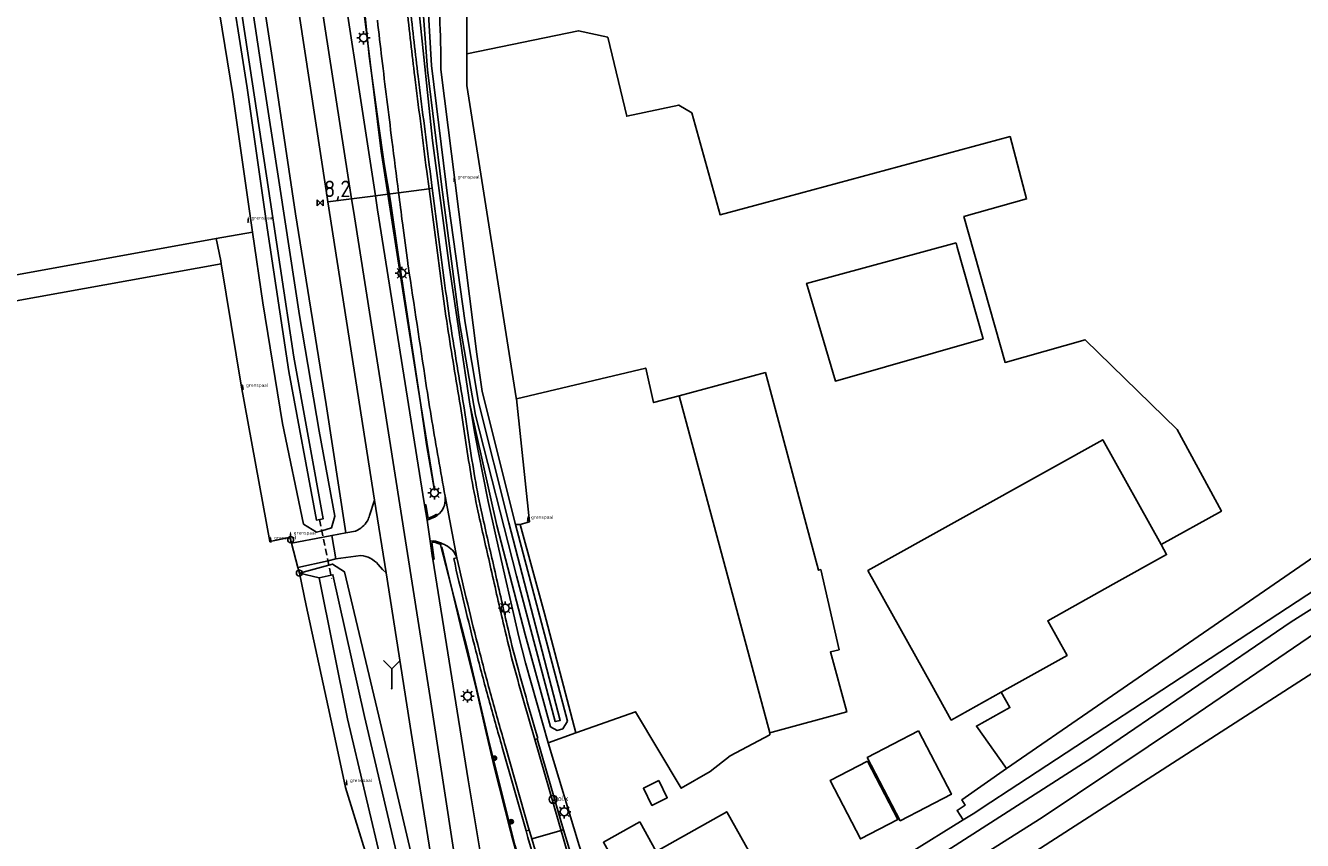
# Model space of a CAD drawing. Extents: x 165936 to 168490, y 440742 to 446306.
# Tile 47 of 78: x 167428 to 167620, y 443838 to 443961. Entities that reach past the tile are written whole.
import ezdxf

# ---------------------------------------------------------------- set-up
doc = ezdxf.new("R2010")
doc.units = 0
doc.header["$LTSCALE"] = 4
doc.linetypes.add('STIPPELFIJN', pattern=[0.375, 0.25, -0.125])
doc.layers.get('0').update_dxf_attribs({"linetype": 'CONTINUOUS'})
for name, color, linetype in [('G_BTD', 3, 'CONTINUOUS'), ('G_OTD', 32, 'CONTINUOUS'), ('G_OWG', 6, 'CONTINUOUS'), ('G_OWT', 6, 'CONTINUOUS'), ('G_PND', 1, 'CONTINUOUS'), ('G_WGD', 7, 'CONTINUOUS'), ('G_WGI', 1, 'CONTINUOUS'), ('G_WTD', 5, 'CONTINUOUS'), ('LKWDUP', 5, 'CONTINUOUS'), ('LSHD', 3, 'CONTINUOUS'), ('LWGI', 7, 'CONTINUOUS'), ('PPALHM', 10, 'CONTINUOUS'), ('PVGO', 102, 'CONTINUOUS')]:
    doc.layers.add(name, color=color, linetype=linetype)
for name, color, linetype, true_color in [('PBRD', 7, 'CONTINUOUS', 0xbd2877), ('PPAL', 7, 'CONTINUOUS', 0xbd2877), ('PPUT', 7, 'CONTINUOUS', 0xbd2877)]:
    doc.layers.add(name, color=color, linetype=linetype, true_color=true_color)
doc.styles.add('ISO', font='ISO')
doc.styles.get("Standard").update_dxf_attribs({"font": 'ISO'})

# ---------------------------------------------------------------- blocks, each defined once
blk = doc.blocks.new('lichtmast')
at = {"color": 0}
for p, q in [((-0.6, 0), (-1, 0)), ((-0.71, 0.71), (-0.42, 0.42)), ((0, 0.6), (0, 1)), ((0.42, 0.42), (0.71, 0.71)), ((0.6, 0), (1, 0)), ((-0.42, -0.42), (-0.71, -0.71)), ((0, -0.6), (0, -1)), ((0.42, -0.42), (0.71, -0.71))]:
    blk.add_line(p, q, dxfattribs=at)
blk.add_circle((0, 0), 0.6, dxfattribs=at)
blk = doc.blocks.new('grensmarkering')
at = {"linetype": 'ByBlock', "lineweight": -2}
h = blk.add_hatch(color=0, dxfattribs=at)
h.dxf.hatch_style = 1
h.paths.add_polyline_path([(0.09, 0.55, 0.219912), (0.05, 0.61, -0.457379), (0.04, 0.66, 2.245674), (-0.04, 0.66, -0.457379), (-0.05, 0.61, 0.219912), (-0.09, 0.55), (-0.15, 0.04), (-0.18, 0.04), (-0.18, 0.01, 0.018367), (-0.1, 0, -0.954633), (0.1, 0, 0.018367), (0.18, 0.01), (0.18, 0.04), (0.15, 0.04)])
at = {"linetype": 'ByBlock', "lineweight": -2, "true_color": 0x681648}
h = blk.add_hatch(color=219, dxfattribs=at)
h.dxf.hatch_style = 1
h.paths.add_polyline_path([(0.1, 0, 1), (-0.1, 0, 1)])
at = {"linetype": 'ByBlock', "lineweight": -2}
h = blk.add_hatch(color=0, dxfattribs=at)
h.dxf.hatch_style = 1
h.paths.add_polyline_path([(0.18, -0.04, -0.022381), (0.08, -0.06, -0.528879), (-0.08, -0.06, -0.022381), (-0.18, -0.04), (-0.18, -0.13, 0.083333), (0.18, -0.13)])
at = {"color": 0, "linetype": 'ByBlock', "lineweight": -2}
blk.add_attdef('GRENSMARKERING', (0.5, 0.35), '', height=0.5, dxfattribs=at)
blk = doc.blocks.new('boom')
at = {"color": 0}
for radius in [0.315, 0.225, 0.135]:
    blk.add_circle((0, 0), radius, dxfattribs=at)
blk = doc.blocks.new('kolk')
at = {"color": 0}
blk.add_circle((0, 0), 0.6, dxfattribs=at)
at = {"color": 0, "linetype": 'Continuous', "style": 'ISO'}
blk.add_attdef('KOLK', (-0.04, -0.26), '', height=0.8, dxfattribs=at)
blk = doc.blocks.new('verkeersbord-pl')
at = {"linetype": 'Continuous'}
blk.add_circle((0, 0), 0.03, dxfattribs=at)
blk = doc.blocks.new('wegwijzer')
at = {"color": 0}
for q in [(-0.424, 1.424), (0.424, 1.424), (0, 0)]:
    blk.add_line((0, 1), q, dxfattribs=at)
blk = doc.blocks.new('verkeersteller')
at = {"color": 0}
blk.add_circle((0, 0), 0.45, dxfattribs=at)
blk = doc.blocks.new('kilometerpaal')
at = {"color": 0}
for p, q in [((-0.44, 0.44), (0.44, -0.44)), ((-0.44, -0.44), (-0.44, 0.44)), ((0.44, 0.44), (-0.44, -0.44)), ((0.44, -0.44), (0.44, 0.44))]:
    blk.add_line(p, q, dxfattribs=at)
at = {"color": 0, "style": 'ISO'}
blk.add_attdef('KILOMETERPAAL', (0.59, 0.87), '', height=2.5, dxfattribs=at)

msp = doc.modelspace()

# ---------------------------------------------------------------- linework, layer by layer
at = {"layer": 'G_BTD', "linetype": 'Continuous', "transparency": 33554687}
for points in [[(167494.31, 443956.903), (167494.27, 443970.388)], [(167456.545, 443929.055), (167350.518, 443909.73)], [(167351.535, 443905.942), (167353.122, 443906.409), (167457.28, 443925.208)], [(167501.771, 443904.84), (167503.737, 443886.327), (167502.363, 443885.907)], [(167791.795, 443536.887), (167781.015, 443570.539), (167762.115, 443620.989), (167727.082, 443724.102), (167718.229, 443751.233), (167718.345, 443754.389), (167704.822, 443792.854), (167702.794, 443798.622), (167674.592, 443880.477), (167671.929, 443887.512), (167670.078, 443890.976), (167661.569, 443886.697), (167659.611, 443885.508), (167658.836, 443886.849), (167644.663, 443878.246), (167561.733, 443824.805), (167562.496, 443823.456)], [(167575.656, 443849.107), (167630.526, 443886.911)], [(167574.859, 443860.621), (167584.783, 443866.149), (167581.863, 443871.391), (167591.752, 443876.899), (167599.789, 443881.376), (167598.955, 443882.873)]]:
    msp.add_lwpolyline(points, dxfattribs=at)
at = {"layer": 'G_OTD', "linetype": 'Continuous', "transparency": 33554687}
for points in [[(167494.31, 443956.903), (167511.131, 443960.366), (167515.54, 443959.396), (167518.407, 443947.486), (167526.256, 443949.162), (167528.24, 443947.971), (167532.474, 443932.621), (167539.044, 443934.385), (167576.182, 443944.419), (167578.688, 443935), (167569.235, 443932.378), (167575.445, 443910.357), (167587.527, 443913.765), (167601.361, 443900.254), (167608.04, 443887.934), (167598.955, 443882.873)], [(167494.31, 443956.903), (167494.324, 443952.133), (167501.754, 443905.002), (167501.771, 443904.84)], [(167568.054, 443928.381), (167568.237, 443927.731), (167572.129, 443913.931), (167549.865, 443907.523), (167545.655, 443921.822), (167545.526, 443922.261), (167568.054, 443928.381)], [(167526.309, 443905.327), (167522.457, 443904.29), (167521.282, 443909.487), (167501.771, 443904.84)], [(167574.859, 443860.621), (167567.311, 443856.416), (167564.391, 443861.658), (167554.751, 443878.964), (167582.113, 443894.204), (167590.15, 443898.681), (167598.955, 443882.873)], [(167575.656, 443849.107), (167571.126, 443855.493), (167576.155, 443858.295), (167574.859, 443860.621)], [(167510.753, 443854.463), (167519.747, 443857.671), (167526.634, 443846.126), (167530.959, 443848.665), (167533.991, 443850.993), (167540.001, 443854.208), (167539.963, 443854.494)], [(167562.4, 443854.779), (167567.358, 443845.231), (167559.625, 443841.216), (167554.667, 443850.764), (167562.4, 443854.779)], [(167554.686, 443850.211), (167559.26, 443841.401), (167553.635, 443838.48), (167549.061, 443847.29), (167554.686, 443850.211)], [(167569.127, 443841.342), (167568.212, 443842.785), (167569.424, 443843.578), (167568.93, 443844.389), (167575.656, 443849.107)]]:
    msp.add_lwpolyline(points, dxfattribs=at)
at = {"layer": 'G_OWG', "linetype": 'Continuous', "transparency": 33554687}
for points in [[(167438.561, 444127.062), (167445.349, 444083.372), (167451.685, 444042.204), (167456.746, 444009.701), (167461.141, 443981.074), (167464.964, 443956.341), (167468.505, 443932.775), (167473.129, 443903.984), (167476.053, 443884.636)], [(167489.106, 443936.605), (167488.77, 443939.188), (167488.646, 443940.152)], [(167484.022, 443935.943), (167482.401, 443935.733), (167480.523, 443935.488)], [(167488.61, 443936.54), (167489.106, 443936.605)], [(167491.016, 443921.926), (167489.106, 443936.605)], [(167456.545, 443929.055), (167461.985, 443929.996)], [(167457.28, 443925.208), (167457.204, 443925.668), (167456.545, 443929.055)], [(167467.897, 443883.072), (167467.754, 443883.622), (167467.579, 443883.926), (167464.61, 443883.33), (167460.285, 443906.898), (167457.28, 443925.208)], [(167506.586, 443852.955), (167503.166, 443865.046), (167502.161, 443868.958), (167500.936, 443874.26), (167500.092, 443877.976), (167498.692, 443884.174), (167497.546, 443889.374), (167496.718, 443893.432), (167496.07, 443896.762), (167495.488, 443899.878), (167494.943, 443902.924), (167494.743, 443904.073)], [(167502.363, 443885.907), (167501.629, 443885.911)], [(167510.753, 443854.463), (167506.036, 443872.504), (167502.363, 443885.907)], [(167467.897, 443883.072), (167472.643, 443883.996), (167473.973, 443884.255)], [(167468.851, 443879.404), (167467.897, 443883.072)], [(167492.816, 443880.902), (167492.328, 443880.793)], [(167468.851, 443879.404), (167473.385, 443880.447), (167474.561, 443880.718)], [(167469.067, 443878.575), (167468.851, 443879.404)], [(167510.753, 443854.463), (167506.586, 443852.955)], [(167503.232, 443839.68), (167499.651, 443852.307)], [(167504.908, 443853.584), (167505.016, 443853.622)], [(167506.586, 443852.955), (167511.236, 443837.483), (167517.516, 443818.705)], [(167503.712, 443839.819), (167503.232, 443839.68)], [(167507.864, 443823.964), (167503.507, 443838.712), (167503.232, 443839.68)]]:
    msp.add_lwpolyline(points, dxfattribs=at)
for points in [[(167486.347, 443958.645, -0.0055619), (167485.781, 443964.036)], [(167486.969, 443953.475, -0.0019525), (167486.347, 443958.645)], [(167488.646, 443940.152, -0.0008221), (167486.969, 443953.475)], [(167491.882, 443915.866, -0.0062838), (167491.016, 443921.926)], [(167493.84, 443903.812, -0.0031502), (167491.882, 443915.866)], [(167495.525, 443892.93, -0.006718), (167493.84, 443903.812)], [(167496.611, 443887.397, -0.0133905), (167495.525, 443892.93)], [(167498.432, 443879.31, -0.0006149), (167496.611, 443887.397)], [(167493.949, 443873.79, -0.0038163), (167492.328, 443880.793)], [(167500.4, 443870.656, -0.0004395), (167498.432, 443879.31)], [(167495.679, 443866.814, -0.0039822), (167493.949, 443873.79)], [(167501.888, 443864.7, -0.0100348), (167500.4, 443870.656)], [(167497.606, 443859.543, -0.0042221), (167495.679, 443866.814)], [(167501.888, 443864.7, 0.0054411), (167505.016, 443853.622)], [(167499.651, 443852.307, -0.0040007), (167497.606, 443859.543)]]:
    msp.add_lwpolyline(points, format="xyb", dxfattribs=at)
at = {"layer": 'G_OWT', "linetype": 'Continuous', "transparency": 33554687}
for points in [[(167461.985, 443929.996), (167459.021, 443950.766), (167456.222, 443968.034), (167453.142, 443985.541), (167449.806, 444005.972), (167447.232, 444020.684), (167444.49, 444034.397), (167444.331, 444036.422), (167442.134, 444052.244), (167439.007, 444077.995), (167436.864, 444095.787), (167432.816, 444123.416)], [(167494.743, 443904.073), (167491.644, 443924.972), (167489.154, 443943.819), (167487.075, 443963.604), (167485.802, 443981.896)], [(167461.985, 443929.996), (167463.556, 443919.333), (167466.512, 443901.161), (167469.676, 443885.968), (167471.633, 443884.734), (167472.44, 443884.963), (167473.921, 443885.384), (167474.392, 443887.179), (167472.058, 443899.987), (167469.084, 443917.402), (167466.16, 443936.491), (167463.324, 443955.008), (167460.518, 443973.679)], [(167490.371, 443954.548), (167495.799, 443911.616), (167496.641, 443905.953), (167501.629, 443885.911)], [(167501.629, 443885.911), (167509.476, 443856.244), (167508.773, 443855.068), (167507.911, 443854.85), (167506.9, 443855.406), (167503.113, 443869.302), (167498.807, 443885.737), (167495.741, 443899.472), (167494.743, 443904.073)], [(167469.067, 443878.575), (167473.523, 443879.789), (167474.039, 443879.93), (167475.847, 443878.789), (167481.06, 443856.976), (167485.864, 443836.483), (167487.972, 443816.594), (167487.095, 443814.695)], [(167482.783, 443814.044), (167479.372, 443835.348), (167476.038, 443846.234), (167474.329, 443854.255), (167470.092, 443873.684), (167469.067, 443878.575)], [(167469.067, 443878.575), (167472.044, 443877.864)]]:
    msp.add_lwpolyline(points, dxfattribs=at)
msp.add_lwpolyline([(167490.215, 443962.523, -0.0145472), (167490.371, 443954.548)], format="xyb", dxfattribs=at)
at = {"layer": 'G_PND', "linetype": 'Continuous', "transparency": 33554687}
for points in [[(167539.963, 443854.494), (167540.347, 443854.589), (167551.576, 443857.652), (167549.11, 443866.692), (167550.413, 443867.023), (167547.664, 443879.101), (167547.294, 443879.012), (167540.003, 443906.219), (167539.306, 443908.818), (167526.309, 443905.327)], [(167539.963, 443854.494), (167526.309, 443905.327)], [(167523.244, 443847.278), (167524.524, 443844.697), (167522.198, 443843.544), (167520.918, 443846.125), (167523.244, 443847.278)], [(167520.364, 443841.049), (167522.858, 443836.607), (167533.496, 443842.58), (167539.585, 443831.736), (167523.067, 443822.462), (167516.954, 443833.362), (167517.369, 443833.595), (167514.905, 443837.984), (167520.364, 443841.049)]]:
    msp.add_lwpolyline(points, dxfattribs=at)
at = {"layer": 'G_WGD', "linetype": 'Continuous', "transparency": 33554687}
for points in [[(167473.374, 443934.559), (167473.103, 443936.295), (167464.966, 443989.525), (167458.913, 444029.376), (167458.351, 444032.988)], [(167461.861, 444033.447), (167462.101, 444031.9), (167470.068, 443979.23), (167476.945, 443935.023)], [(167480.523, 443935.488), (167473.845, 443978.935), (167470.056, 444003.407), (167466.673, 444025.242), (167465.339, 444033.902)], [(167488.61, 443936.54), (167488.274, 443939.124), (167488.15, 443940.089)], [(167473.374, 443934.559), (167476.945, 443935.023)], [(167476.945, 443935.023), (167480.523, 443935.488)], [(167476.945, 443935.023), (167477.217, 443933.27), (167488.757, 443859.811), (167492.49, 443835.601)], [(167487.905, 443888.884), (167487.858, 443889.16), (167480.847, 443933.379), (167480.523, 443935.488)], [(167488.61, 443936.54), (167484.022, 443935.943)], [(167490.52, 443921.861), (167488.61, 443936.54)], [(167480.393, 443889.595), (167473.374, 443934.559)], [(167677.281, 443903.095), (167668.073, 443899.151), (167645.549, 443887.676), (167631.049, 443879.12), (167618.574, 443871.238), (167588.51, 443850.724), (167552.102, 443827.358), (167549.123, 443825.087), (167547.499, 443823.666), (167544.579, 443820.662), (167542.132, 443817.624), (167541.616, 443816.931), (167539.32, 443813.358), (167536.536, 443815.008)], [(167479.646, 443887.266), (167480.393, 443889.595)], [(167480.393, 443889.595), (167482.136, 443878.597)], [(167488.305, 443886.545), (167487.905, 443888.884)], [(167491.021, 443890.165), (167492.816, 443880.902)], [(167488.305, 443886.545), (167489.546, 443887.075)], [(167641.152, 443888.494), (167577.375, 443846.686), (167571.987, 443843.155)], [(167476.053, 443884.636), (167477.534, 443884.908)], [(167488.783, 443883.382), (167488.305, 443886.545)], [(167476.053, 443884.636), (167473.973, 443884.255)], [(167474.561, 443880.718), (167473.973, 443884.255)], [(167488.783, 443883.382), (167489.301, 443883.462)], [(167488.783, 443883.382), (167489.145, 443880.902), (167489.184, 443880.663)], [(167474.561, 443880.718), (167478.319, 443881.253)], [(167482.136, 443878.597), (167481.617, 443879.127), (167480.96, 443879.884)], [(167496.36, 443836.242), (167494.512, 443847.402), (167489.184, 443880.663)], [(167482.136, 443878.597), (167485.93, 443854.514), (167489.051, 443835.031)], [(167554.714, 443825.078), (167559.769, 443828.279), (167581.005, 443841.723), (167602.339, 443856.005), (167622.233, 443869.586)], [(167500.132, 443852.445), (167503.712, 443839.819)], [(167504.908, 443853.584), (167504.536, 443853.481)], [(167508.883, 443839.87), (167508.496, 443841.205), (167504.908, 443853.584)], [(167571.987, 443843.155), (167570.868, 443842.421), (167569.127, 443841.342)], [(167561.012, 443836.313), (167569.127, 443841.342)], [(167503.712, 443839.819), (167503.987, 443838.851), (167504.096, 443838.483)], [(167504.096, 443838.483), (167508.883, 443839.87)], [(167508.883, 443839.87), (167509.559, 443837.536), (167514.083, 443822.144), (167513.952, 443822.101)], [(167504.096, 443838.483), (167508.344, 443824.103)]]:
    msp.add_lwpolyline(points, dxfattribs=at)
for points in [[(167485.85, 443958.587, -0.005753), (167485.283, 443963.989)], [(167480.83, 443961.95, 0.0025926), (167481.497, 443956.197)], [(167486.473, 443953.413, -0.0020956), (167485.85, 443958.587)], [(167481.497, 443956.197, 0.0012162), (167483.02, 443943.849)], [(167488.15, 443940.089, -0.0008127), (167486.473, 443953.413)], [(167484.022, 443935.943, -0.0004979), (167483.02, 443943.849)], [(167484.022, 443935.943, 0.0004323), (167484.606, 443931.391)], [(167484.606, 443931.391, 0.0018439), (167485.399, 443925.387)], [(167485.399, 443925.387, 0.0064304), (167485.468, 443924.908)], [(167485.468, 443924.908, 0.0001104), (167488.138, 443907.202)], [(167491.388, 443915.789, -0.0062713), (167490.52, 443921.861)], [(167493.346, 443903.735, -0.0031502), (167491.388, 443915.789)], [(167489.043, 443901.549, -0.0043948), (167488.138, 443907.202)], [(167495.032, 443892.847, -0.006804), (167493.346, 443903.735)], [(167489.043, 443901.549, 0.0021057), (167491.021, 443890.165)], [(167496.123, 443887.288, -0.0131547), (167495.032, 443892.847)], [(167491.021, 443890.165, -0.2461793), (167490.186, 443887.585)], [(167479.318, 443886.459, 0.0520141), (167479.646, 443887.266)], [(167489.546, 443887.075, 0.015095), (167489.813, 443887.271)], [(167489.813, 443887.271, 0.0217983), (167490.186, 443887.585)], [(167497.944, 443879.2, -0.0006414), (167496.123, 443887.288)], [(167477.534, 443884.908, 0.1579831), (167479.318, 443886.459)], [(167489.301, 443883.462, -0.0266652), (167490.472, 443883.075)], [(167491.098, 443882.812, 0.0145018), (167490.472, 443883.075)], [(167492.816, 443880.902, 0.1813552), (167491.098, 443882.812)], [(167480.96, 443879.884, 0.1784731), (167478.319, 443881.253)], [(167492.816, 443880.902, 0.0038835), (167494.435, 443873.907)], [(167499.913, 443870.545, -0.0005743), (167497.944, 443879.2)], [(167494.435, 443873.907, 0.0040197), (167496.163, 443866.938)], [(167501.405, 443864.569, -0.0100803), (167499.913, 443870.545)], [(167496.163, 443866.938, 0.0039694), (167498.088, 443859.675)], [(167504.536, 443853.481, -0.0053055), (167501.405, 443864.569)], [(167498.088, 443859.675, 0.0041319), (167500.132, 443852.445)]]:
    msp.add_lwpolyline(points, format="xyb", dxfattribs=at)
at = {"layer": 'G_WGI', "linetype": 'Continuous', "transparency": 33554687}
for points in [[(167487.905, 443888.884), (167488.103, 443888.918)], [(167488.46, 443886.83), (167488.103, 443888.918)], [(167488.46, 443886.83), (167489.448, 443887.252)], [(167489.813, 443887.271), (167489.749, 443887.477)], [(167489.011, 443883.214), (167489.289, 443883.257)], [(167489.011, 443883.214), (167489.344, 443880.933), (167489.382, 443880.695)], [(167490.472, 443883.075), (167490.399, 443882.888)], [(167489.184, 443880.663), (167489.382, 443880.695)]]:
    msp.add_lwpolyline(points, dxfattribs=at)
for points in [[(167489.448, 443887.252, 0.0186228), (167489.749, 443887.477)], [(167489.289, 443883.257, -0.0262231), (167490.399, 443882.888)]]:
    msp.add_lwpolyline(points, format="xyb", dxfattribs=at)
at = {"layer": 'G_WTD', "linetype": 'Continuous', "transparency": 33554687}
for points in [[(167501.171, 444040.794), (167498.46, 444028.382), (167491.323, 443997.876), (167486.801, 443983.055), (167487.293, 443969.39), (167488.379, 443954.487), (167490.494, 443937.196), (167493.222, 443916.349), (167495.621, 443902.389), (167501.77, 443878.166), (167507.631, 443856.187), (167508.387, 443856.359), (167500.622, 443886.151), (167496.085, 443904.343), (167494.052, 443916.308), (167491.561, 443934.247), (167488.993, 443955.14), (167488.151, 443969.857), (167487.419, 443982.669), (167491.595, 443993.683), (167495.627, 444011.832), (167499.572, 444028.494)], [(167458.134, 443971.238), (167461.185, 443951.755), (167464.233, 443930.646), (167467.5, 443908.966), (167471.634, 443886.561), (167472.636, 443886.756), (167468.226, 443911.153), (167464.093, 443938.483), (167460.85, 443959.943), (167457.041, 443985.035)], [(167485.457, 443815.419), (167483.721, 443836.407), (167478.887, 443856.961), (167474.116, 443878.327), (167473.842, 443878.266), (167472.044, 443877.864)], [(167485.457, 443815.419), (167484.815, 443815.367), (167483.83, 443815.287), (167481.629, 443834.089), (167476.318, 443856.576), (167472.044, 443877.864)]]:
    msp.add_lwpolyline(points, dxfattribs=at)
at = {"layer": 'LKWDUP', "linetype": 'STIPPELFIJN', "lineweight": -3, "transparency": 33554687}
msp.add_lwpolyline([(167472.09, 443886.639), (167473.945, 443877.771)], dxfattribs=at)
at = {"layer": 'LSHD', "linetype": 'Continuous', "lineweight": -3, "transparency": 33554687}
msp.add_lwpolyline([(167489.438, 443891.136), (167486.93, 443906.791), (167484.251, 443923.711), (167482.401, 443935.733), (167481.401, 443942.226), (167479.161, 443960.099, -0.0055783), (167477.299, 443979.453, -0.0103535), (167476.622, 443989.987, -0.0010581), (167476.033, 444004.139, 0.0009515), (167475.462, 444017.822, 0.0122125), (167474.804, 444027.484, 0.0026336), (167474.064, 444035.043, 0.0037036), (167472.866, 444045.86), (167469.173, 444071.625), (167465.156, 444097.27), (167460.225, 444126.812)], format="xyb", dxfattribs=at)
for points in [[(167489.422, 443891.014), (167488.224, 443897.969), (167487.281, 443904.588), (167483.961, 443926.644), (167482.822, 443934.682), (167481.87, 443940.307), (167480.979, 443946.313), (167479.607, 443956.54), (167478.638, 443966.123), (167477.775, 443973.235), (167477.455, 443979.301), (167476.818, 443989.809), (167475.728, 444007.044), (167475.613, 444015.719), (167475.389, 444022.5), (167474.854, 444029.29), (167474.36, 444034.722), (167473.651, 444040.037), (167472.575, 444048.682), (167470.787, 444062.263), (167467.008, 444087.667), (167460.438, 444127.135)], [(167501.151, 443816.048), (167507.234, 443818.86), (167503.296, 443831.967), (167501.553, 443837.579), (167499.811, 443844.417), (167497.745, 443852.804), (167494.391, 443867.033), (167490.356, 443882.835)], [(167490.56, 443882.518), (167493.347, 443870.696), (167495.741, 443860.985), (167497.072, 443855.204), (167498.45, 443849.346), (167500.881, 443839.664), (167501.055, 443839.049), (167501.962, 443835.841), (167504.266, 443828.189), (167505.413, 443824.303), (167507.251, 443818.77), (167505.455, 443817.827), (167501.995, 443816.208), (167501.011, 443815.789)]]:
    msp.add_lwpolyline(points, dxfattribs=at)
at = {"layer": 'LWGI', "transparency": 33554687}
for points in [[(167508.106, 443841.092), (167504.536, 443853.481)], [(167513.672, 443822.027), (167509.158, 443837.44), (167508.106, 443841.092)]]:
    msp.add_lwpolyline(points, dxfattribs=at)

# ---------------------------------------------------------------- block references
at = {"layer": 'PBRD', "transparency": 33554687, "xscale": 3, "yscale": 3, "zscale": 3}
msp.add_blockref('wegwijzer', (167482.994, 443861.147), dxfattribs=at)
at = {"layer": 'PPAL', "transparency": 33554687}
for name, p in [('lichtmast', (167478.742, 443959.31)), ('lichtmast', (167484.511, 443923.786)), ('lichtmast', (167489.419, 443890.698)), ('verkeersteller', (167467.754, 443883.622)), ('verkeersteller', (167469.067, 443878.575)), ('lichtmast', (167500.101, 443873.279)), ('verkeersbord-pl', (167482.994, 443861.147)), ('lichtmast', (167494.415, 443860.035)), ('lichtmast', (167509, 443842.583))]:
    msp.add_blockref(name, p, dxfattribs=at)
for p in [(167492.4, 443937.745), (167461.353, 443931.578), (167460.533, 443906.326), (167503.502, 443886.427), (167467.729, 443884.052), (167464.745, 443883.326), (167476.184, 443846.708)]:
    msp.add_blockref('grensmarkering', p, dxfattribs=at).add_auto_attribs({'GRENSMARKERING': 'grenspaal'})
at = {"layer": 'PPALHM', "transparency": 33554687}
msp.add_blockref('kilometerpaal', (167472.192, 443934.405), dxfattribs=at).add_auto_attribs({'KILOMETERPAAL': '8,2'})
at = {"layer": 'PPUT', "transparency": 33554687}
msp.add_blockref('kolk', (167507.296, 443844.444), dxfattribs=at).add_auto_attribs({'KOLK': 'Kolk'})
at = {"layer": 'PVGO', "transparency": 33554687}
for p in [(167498.484, 443850.662), (167501.002, 443841.082)]:
    msp.add_blockref('boom', p, dxfattribs=at)

doc.saveas('drawing.dxf')
